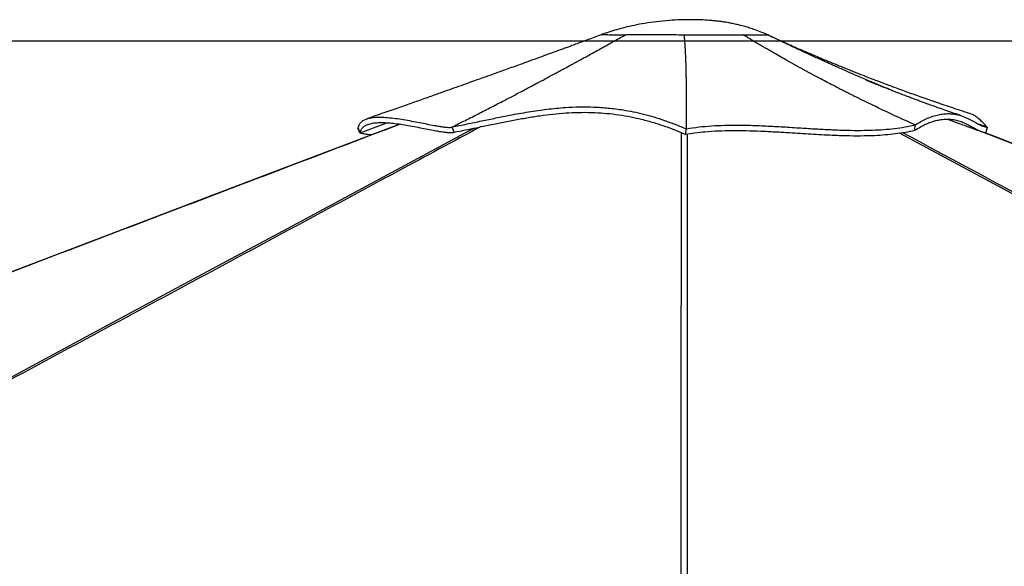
# Paper-space layout '4M DUO In Ground Anchor' of a CAD drawing. Header units: millimetres. Extents: x 20 to 26560, y 40 to 17993.
# Tile 9 of 89: x 3986 to 5816, y 7147 to 8162. Entities that reach past the tile are written whole.
import ezdxf

# ---------------------------------------------------------------- set-up
doc = ezdxf.new("R2010")
doc.units = ezdxf.units.MM
doc.layers.add('COMPONENT_GEOMETRY', color=7, linetype='Continuous')
doc.styles.add('SLDTEXTSTYLE0', font='TXT', dxfattribs={"width": 0.75})
doc.dimstyles.new('SLDDIMSTYLE0', dxfattribs={"dimtxt": 150, "dimasz": 6.604, "dimexe": 0, "dimexo": 0.0625, "dimgap": 37.5, "dimtad": 0, "dimtih": 1, "dimtoh": 1, "dimdec": 0, "dimlfac": 0.5, "dimrnd": 1e-09, "dimzin": 12, "dimdsep": 46, "dimtxsty": 'SLDTEXTSTYLE0', "dimsah": 1, "dimcen": 0.09, "dimadec": 0, "dimazin": 3, "dimtfac": 1, "dimtdec": 0, "dimtofl": 0, "dimtmove": 0, "dimatfit": 3, "dimfxl": 1, "dimfrac": 2, "dimtolj": 1, "dimtzin": 12, "dimarcsym": 0})

# ---------------------------------------------------------------- blocks, each defined once
blk = doc.blocks.new('_D_17')
at = {"layer": 'COMPONENT_GEOMETRY', "color": 7, "ltscale": 2}
for p, q in [((9012.3, 8122.3), (955.9, 8122.3)), ((962.2, 8122.3), (962.2, 5320.9)), ((962.2, 2281.3), (962.2, 5082.8)), ((8897.9, 2281.3), (955.9, 2281.3))]:
    blk.add_line(p, q, dxfattribs=at)
for points in [[(962.2, 8122.3), (961.2, 8115.7), (963.2, 8115.7)], [(962.2, 2281.3), (963.2, 2287.9), (961.2, 2287.9)]]:
    blk.add_solid(points, dxfattribs=at)
at = {"layer": 'COMPONENT_GEOMETRY', "color": 7, "ltscale": 2, "insert": (740.5, 5276.1), "char_height": 150, "attachment_point": 1, "style": 'SLDTEXTSTYLE0'}
blk.add_mtext('2921', dxfattribs=at)

psp = doc.layouts.new('4M DUO In Ground Anchor')

# ---------------------------------------------------------------- linework, layer by layer
at = {"color": 7, "linetype": 'Continuous', "lineweight": 25, "ltscale": 2}
for p, q in [((5067.63, 8134.19), (5067.65, 8134.11)), ((5376.65, 8133.46), (5376.73, 8133.67)), ((4618.89, 7951.77), (4668.92, 7970.58)), ((4789.99, 7962.64), (4790.08, 7962.69)), ((4793.87, 7953.01), (4789.99, 7962.64)), ((5650.21, 7956.71), (5650.6, 7966.57)), ((5650.6, 7966.57), (5650.56, 7966.58)), ((5784.36, 7962.19), (5768.99, 7967.78)), ((5782.12, 7951.96), (5785.11, 7961.92)), ((5785.11, 7961.92), (5784.36, 7962.19)), ((4614.92, 7960.92), (4615.56, 7961.16)), ((4618.57, 7951.65), (4614.92, 7960.92)), ((4618.89, 7951.77), (4615.56, 7961.16)), ((4618.69, 7951.69), (4618.57, 7951.65)), ((4618.89, 7951.77), (4618.69, 7951.69)), ((5223.5, 7948.98), (5225.56, 7958.98)), ((5225.56, 7958.99), (5225.57, 7959.55))]:
    psp.add_line(p, q, dxfattribs=at)
at = {"color": 7, "linetype": 'Continuous', "lineweight": 25, "ltscale": 2, "flags": 128}
for points in [[(4692.62, 7968), (4444.32, 7873.65), (3985.61, 7699.38), (3166.49, 7388.21), (2123.96, 6992.17), (1665.24, 6817.92), (1640.01, 6808.33), (1614.78, 6798.75), (1589.57, 6789.17), (1564.93, 6779.81), (1541.1, 6770.76), (1518.1, 6762.02), (1495.92, 6753.6), (1474.08, 6745.3), (1459.11, 6739.61), (1441.92, 6733.08), (1422.5, 6725.71), (1400.86, 6717.49), (1377, 6708.42), (1350.92, 6698.51), (1331.91, 6691.29)], [(7102.89, 7435.55), (7081.4, 7443.94), (7050.27, 7456.1), (7021.7, 7467.26), (6995.69, 7477.42), (6972.22, 7486.59), (6955.58, 7493.09), (6940.52, 7498.97), (6927.03, 7504.24), (6915.03, 7508.93), (6903.33, 7513.5), (6850.1, 7534.29), (6795.33, 7555.69), (6598.27, 7632.66), (6246.37, 7770.12), (5798.5, 7945.05), (5778.92, 7952.7)]]:
    psp.add_lwpolyline(points, dxfattribs=at)
at = {"color": 8, "linetype": 'Continuous', "lineweight": 25, "ltscale": 2, "flags": 128}
for points in [[(2468.29, 6691.43), (3918.21, 7470.36), (4118.28, 7577.84), (4318.36, 7685.33), (4518.46, 7792.82), (4718.57, 7900.32), (4830.54, 7960.47)], [(5215.96, 6649.61), (5216.02, 7470.36), (5216.04, 7577.84), (5216.07, 7685.33), (5216.12, 7792.82), (5216.2, 7900.32), (5216.29, 7952.02)], [(8044.4, 6649.61), (7654.66, 6858.99), (7264.92, 7068.37), (6875.19, 7277.75), (6485.45, 7487.14), (6095.73, 7696.53), (5706.05, 7905.94), (5621.42, 7951.52)], [(7104.49, 7434.54), (6755.68, 7570.79), (6406.87, 7707.03), (6058.06, 7843.28), (5776.42, 7953.28)]]:
    psp.add_lwpolyline(points, dxfattribs=at)
at = {"color": 7, "linetype": 'Continuous', "lineweight": 25, "ltscale": 2}
for points, knots in [([(5376.7, 8133.65), (5372.94, 8135.29), (5365.32, 8138.61), (5354.07, 8142.85), (5343.56, 8146.41), (5333.68, 8149.4), (5324.76, 8151.78), (5317.17, 8153.58), (5311.71, 8154.74), (5307.51, 8155.58), (5303.37, 8156.35), (5298.37, 8157.2), (5292.14, 8158.16), (5284.85, 8159.12), (5276.78, 8160), (5265.71, 8160.96), (5251.53, 8161.74), (5233.98, 8162.05), (5214.46, 8161.72), (5192.96, 8160.57), (5170.4, 8158.42), (5148.77, 8155.41), (5129.14, 8151.75), (5111.69, 8147.72), (5096.03, 8143.48), (5081.57, 8139.1), (5072.35, 8135.86), (5067.77, 8134.26)], [0, 0, 0, 0, 0.0387234, 0.0787374, 0.1136597, 0.1436964, 0.1764098, 0.2009716, 0.2175453, 0.2292769, 0.2414645, 0.2575861, 0.2776189, 0.3015401, 0.3278556, 0.3550657, 0.4073322, 0.4627689, 0.5214743, 0.5922758, 0.6664761, 0.7358711, 0.7988577, 0.8554645, 0.90566, 0.953131, 1, 1, 1, 1]), ([(5068.09, 8134.36), (5063.86, 8132.77), (5055.5, 8129.61), (5043.09, 8125), (5031.1, 8120.57), (5020.26, 8116.58), (5011.35, 8113.32), (5004.61, 8110.85), (4998.81, 8108.73), (4992.72, 8106.5), (4985.29, 8103.79), (4976.5, 8100.58), (4964.08, 8096.06), (4949.04, 8090.6), (4932.37, 8084.57), (4917.29, 8079.12), (4903.42, 8074.12), (4891.05, 8069.66), (4879.66, 8065.56), (4869.08, 8061.77), (4858.49, 8057.97), (4847.59, 8054.07), (4835.61, 8049.79), (4821.82, 8044.87), (4805.77, 8039.15), (4787.46, 8032.64), (4766.89, 8025.35), (4744.08, 8017.29), (4719.02, 8008.47), (4691.73, 7998.89), (4662.22, 7988.57), (4641.81, 7981.47), (4631.23, 7977.79)], [0, 0, 0, 0, 0.0296599, 0.0585597, 0.0867327, 0.1127682, 0.1332958, 0.1482129, 0.1592239, 0.1730599, 0.1900496, 0.2101873, 0.2334493, 0.2753364, 0.3135239, 0.3480336, 0.3789745, 0.4087829, 0.432963, 0.4571358, 0.4813029, 0.5054702, 0.5317625, 0.5632096, 0.599827, 0.6416045, 0.6885321, 0.7406004, 0.7977945, 0.8601027, 0.9275092, 1, 1, 1, 1]), ([(4790.08, 7962.69), (4792.96, 7964.13), (4799.21, 7967.25), (4809.32, 7972.33), (4820.91, 7978.17), (4832.9, 7984.25), (4845.1, 7990.47), (4857.32, 7996.73), (4870.08, 8003.3), (4884.09, 8010.55), (4898.54, 8018.06), (4912.98, 8025.63), (4924.68, 8031.78), (4933.92, 8036.67), (4939.35, 8039.54), (4942.68, 8041.31), (4944.15, 8042.09), (4945.58, 8042.85), (4946.97, 8043.59), (4948.33, 8044.32), (4949.66, 8045.02), (4955.84, 8048.31), (4966.47, 8053.99), (4981.15, 8061.88), (4994.63, 8069.15), (5005.58, 8075.09), (5014.23, 8079.8), (5020.84, 8083.4), (5027.21, 8086.88), (5034.23, 8090.72), (5043.17, 8095.63), (5053.75, 8101.46), (5066.05, 8108.26), (5078.55, 8115.19), (5091.04, 8122.14), (5102.25, 8128.39), (5109.31, 8132.34), (5112.62, 8134.19)], [0, 0, 0, 0, 0.02681911, 0.05823461, 0.09424676, 0.1348551, 0.16998666, 0.20795577, 0.24876418, 0.28900179, 0.33853587, 0.38339742, 0.4235843, 0.44754679, 0.46947356, 0.47411557, 0.47865505, 0.48309224, 0.48742693, 0.49165856, 0.49578759, 0.49981426, 0.54918044, 0.59477197, 0.63658544, 0.67461933, 0.69659039, 0.71706663, 0.73604749, 0.7558073, 0.78230744, 0.81913415, 0.85396185, 0.89646224, 0.93497764, 0.9694936, 1, 1, 1, 1]), ([(5067.77, 8134.29), (5068.18, 8134.35), (5069.02, 8134.48), (5072.91, 8134.4), (5078.44, 8134.24), (5085.3, 8134.08), (5092.92, 8133.99), (5101.92, 8134.01), (5109.05, 8134.13), (5112.62, 8134.19)], [0, 0, 0, 0, 0.16668436, 0.33335149, 0.49999978, 0.62501262, 0.75001465, 0.87500881, 1, 1, 1, 1]), ([(5077.74, 8134.27), (5078.25, 8134.25), (5080.21, 8134.2), (5085.33, 8134.08), (5092.86, 8133.99), (5101.9, 8134.01), (5109.05, 8134.13), (5112.62, 8134.19)], [0, 0, 0, 0, 0.0789734, 0.3090215, 0.539356, 0.7697987, 1, 1, 1, 1]), ([(5112.62, 8134.19), (5116.27, 8134.18), (5123.58, 8134.17), (5135.9, 8134.23), (5148.97, 8134.33), (5164.25, 8134.43), (5181.76, 8134.47), (5201.45, 8134.38), (5214.83, 8134.1), (5221.54, 8133.96)], [0, 0, 0, 0, 0.125211, 0.2503773, 0.3753893, 0.5002418, 0.6664424, 0.8328145, 1, 1, 1, 1]), ([(5112.62, 8134.19), (5116.27, 8134.18), (5123.56, 8134.17), (5135.86, 8134.23), (5148.94, 8134.33), (5164.23, 8134.43), (5181.77, 8134.47), (5201.48, 8134.38), (5214.85, 8134.1), (5221.54, 8133.96)], [0, 0, 0, 0, 0.12499502, 0.24999341, 0.37499689, 0.50000828, 0.66665911, 0.83332597, 1, 1, 1, 1]), ([(5221.54, 8133.96), (5226.6, 8133.92), (5236.74, 8133.86), (5251.84, 8133.74), (5266.67, 8133.66), (5281.07, 8133.61), (5294.86, 8133.63), (5307.85, 8133.69), (5320.01, 8133.82), (5327.17, 8133.95), (5330.75, 8134.01)], [0, 0, 0, 0, 0.1247413, 0.2496671, 0.3747528, 0.4999271, 0.6251359, 0.7502644, 0.8752322, 1, 1, 1, 1]), ([(5221.54, 8133.96), (5226.61, 8133.92), (5236.76, 8133.86), (5251.87, 8133.74), (5266.7, 8133.66), (5281.08, 8133.62), (5294.85, 8133.63), (5307.83, 8133.69), (5319.99, 8133.81), (5327.17, 8133.95), (5330.75, 8134.01)], [0, 0, 0, 0, 0.12501023, 0.25001131, 0.3750158, 0.50001186, 0.62500923, 0.75000808, 0.87500705, 1, 1, 1, 1]), ([(5225.57, 7959.55), (5225.64, 7966.83), (5225.79, 7981.39), (5225.83, 8003.29), (5225.77, 8018.76), (5225.71, 8027.33), (5225.69, 8029.69), (5225.66, 8032.06), (5225.64, 8034.43), (5225.61, 8036.81), (5225.58, 8039.2), (5225.52, 8043.62), (5225.43, 8049.9), (5225.29, 8057.9), (5225.14, 8065.35), (5225, 8071.27), (5224.87, 8075.77), (5224.78, 8078.99), (5224.68, 8082.05), (5224.58, 8085.23), (5224.45, 8088.85), (5224.28, 8093.34), (5224.08, 8098.3), (5223.84, 8103.31), (5223.57, 8108.31), (5223.26, 8113.65), (5222.88, 8119.29), (5222.45, 8124.73), (5222.01, 8129.55), (5221.69, 8132.56), (5221.54, 8133.96)], [0, 0, 0, 0, 0.1402957, 0.2802706, 0.4031984, 0.4169824, 0.4307637, 0.4445424, 0.4583182, 0.4720914, 0.4858621, 0.4996299, 0.5482104, 0.5932964, 0.6348955, 0.6730149, 0.6915956, 0.7092238, 0.7259004, 0.741626, 0.7611074, 0.7847491, 0.8140862, 0.8407636, 0.864784, 0.8934871, 0.9251183, 0.9534117, 0.9783717, 1, 1, 1, 1]), ([(5330.75, 8134.01), (5335.24, 8134.07), (5344.21, 8134.17), (5355.46, 8134.11), (5363.98, 8133.98), (5370, 8133.82), (5373.92, 8133.7), (5376.32, 8133.63), (5376.54, 8133.66), (5376.65, 8133.67)], [0, 0, 0, 0, 0.16866351, 0.33727645, 0.50604809, 0.63296898, 0.76008371, 0.88734605, 1, 1, 1, 1]), ([(5330.75, 8134.01), (5335.25, 8134.07), (5344.25, 8134.17), (5355.51, 8134.11), (5364.04, 8133.98), (5370.04, 8133.82), (5373.94, 8133.7), (5376.32, 8133.63), (5376.54, 8133.66), (5376.65, 8133.67)], [0, 0, 0, 0, 0.1690996, 0.3381895, 0.5072597, 0.634095, 0.7609249, 0.8877516, 1, 1, 1, 1]), ([(5537.6, 8019.88), (5537.17, 8020.1), (5536.09, 8020.64), (5533.58, 8021.9), (5529.55, 8023.91), (5523.72, 8026.85), (5516.33, 8030.6), (5507.4, 8035.16), (5496.92, 8040.57), (5484.91, 8046.83), (5474.74, 8052.19), (5466.89, 8056.37), (5461.8, 8059.09), (5456.53, 8061.92), (5451.09, 8064.85), (5445.48, 8067.9), (5439.69, 8071.06), (5430.4, 8076.15), (5418.29, 8082.87), (5404.03, 8090.89), (5391.58, 8097.99), (5380.96, 8104.12), (5372.89, 8108.82), (5365.99, 8112.86), (5359.12, 8116.91), (5351.28, 8121.58), (5343.56, 8126.22), (5336.83, 8130.3), (5332.67, 8132.84), (5330.75, 8134.01)], [0, 0, 0, 0, 0.0061856, 0.0157074, 0.0362487, 0.0642992, 0.0998615, 0.1429364, 0.1932856, 0.251086, 0.3163432, 0.3399965, 0.3644958, 0.3898417, 0.4160344, 0.4430737, 0.4709607, 0.4996953, 0.5772798, 0.6461649, 0.7063437, 0.7578116, 0.8005623, 0.8238292, 0.858328, 0.9008147, 0.9385916, 0.9716541, 1, 1, 1, 1]), ([(5610.06, 8029.35), (5607.6, 8030.37), (5600.3, 8033.37), (5592.53, 8036.6), (5586.75, 8039.03), (5585.3, 8039.63), (5583.89, 8040.22), (5582.5, 8040.8), (5581.15, 8041.37), (5579.82, 8041.93), (5570.35, 8045.92), (5553.52, 8053.07), (5530.17, 8063.18), (5512.89, 8070.77), (5500.99, 8076.05), (5493.8, 8079.25), (5486.98, 8082.31), (5479.78, 8085.55), (5471.35, 8089.37), (5458.04, 8095.43), (5441.16, 8103.19), (5422.15, 8112.05), (5405.19, 8120.05), (5390.27, 8127.16), (5381.02, 8131.61), (5376.73, 8133.68)], [0, 0, 0, 0, 0.0312863, 0.0925406, 0.098793, 0.104919, 0.1109182, 0.1167923, 0.1225386, 0.1281591, 0.133654, 0.2431952, 0.3427642, 0.4322663, 0.4646534, 0.4954696, 0.5247088, 0.5523664, 0.5880989, 0.6333418, 0.7240177, 0.8060818, 0.8794712, 0.9441276, 1, 1, 1, 1]), ([(5754.3, 7986.88), (5743.01, 7990.55), (5721.23, 7997.64), (5689.87, 8008.29), (5660.97, 8018.37), (5634.58, 8027.83), (5610.71, 8036.6), (5590.87, 8044.04), (5574.69, 8050.2), (5561.81, 8055.17), (5550.37, 8059.63), (5540.39, 8063.56), (5531.87, 8066.95), (5524.72, 8069.81), (5518.41, 8072.34), (5511.63, 8075.08), (5503.8, 8078.27), (5494.75, 8081.98), (5484.86, 8086.07), (5474.26, 8090.49), (5463.13, 8095.17), (5451.47, 8100.13), (5440.08, 8105.04), (5429.57, 8109.62), (5422.21, 8112.87), (5417.73, 8114.86), (5415.57, 8115.82), (5413.52, 8116.73), (5411.22, 8117.76), (5408.08, 8119.16), (5403.52, 8121.22), (5397.24, 8124.07), (5389.26, 8127.72), (5383.24, 8130.57), (5379.94, 8132.13)], [0, 0, 0, 0, 0.0875128, 0.1689224, 0.2441161, 0.3129899, 0.3754459, 0.4313961, 0.4690404, 0.502949, 0.5330937, 0.5594496, 0.5819945, 0.60071, 0.6162907, 0.6322489, 0.6548631, 0.679014, 0.7048348, 0.7340157, 0.7661573, 0.7980011, 0.8293819, 0.8584463, 0.8826291, 0.888924, 0.8947745, 0.900179, 0.9055698, 0.9135298, 0.9278002, 0.9469121, 0.9709166, 1, 1, 1, 1]), ([(5736.92, 7983.42), (5732.37, 7984.96), (5723.2, 7988.05), (5709.58, 7992.74), (5696.61, 7997.27), (5684.86, 8001.44), (5675.44, 8004.83), (5667.61, 8007.67), (5660.51, 8010.26), (5652.72, 8013.14), (5644.42, 8016.23), (5634.9, 8019.81), (5624.54, 8023.75), (5613.03, 8028.18), (5601.22, 8032.79), (5589.67, 8037.37), (5579.19, 8041.59), (5572.42, 8044.34), (5567.51, 8046.35), (5564, 8047.79), (5560.88, 8049.09), (5559.43, 8049.69), (5558.83, 8049.94), (5558.91, 8049.9), (5558.93, 8049.89)], [0, 0, 0, 0, 0.07188926, 0.14479082, 0.21663904, 0.27882986, 0.33048355, 0.3645762, 0.40111055, 0.44205399, 0.48712994, 0.53151562, 0.59305281, 0.65522385, 0.72056736, 0.78666408, 0.84882162, 0.89398296, 0.91616546, 0.94332143, 0.95834437, 0.97408635, 0.99181938, 1, 1, 1, 1]), ([(5650.56, 7966.58), (5630.55, 7975.63), (5592.96, 7992.63), (5555.24, 8011.2), (5537.6, 8019.88)], [0, 0, 0, 0, 0.5323414, 1, 1, 1, 1]), ([(4789.99, 7962.64), (4799.27, 7964.52), (4817.83, 7968.27), (4844.93, 7973.96), (4871.5, 7979.48), (4900.59, 7985.27), (4932.16, 7990.96), (4966.35, 7995.92), (4997.81, 7998.96), (5026.76, 8000.22), (5053.22, 7999.99), (5080.21, 7998.22), (5104.73, 7995.08), (5126.61, 7991.08), (5145.73, 7986.72), (5165.2, 7981.39), (5185.03, 7975.01), (5205.26, 7967.61), (5218.73, 7961.89), (5225.56, 7958.98)], [0, 0, 0, 0, 0.05996518, 0.11987422, 0.18015395, 0.24092406, 0.32269768, 0.40515057, 0.48799413, 0.55023534, 0.61251815, 0.674898, 0.73754186, 0.77961607, 0.8220875, 0.86513011, 0.90895769, 0.95381923, 1, 1, 1, 1]), ([(4615.56, 7961.16), (4616.06, 7963.07), (4617.04, 7966.84), (4620.24, 7971.32), (4624.58, 7974.89), (4630.07, 7977.56), (4636.54, 7979.42), (4645.09, 7980.73), (4656.12, 7981.15), (4669.81, 7980.43), (4684.36, 7978.81), (4699.39, 7976.53), (4714.51, 7973.85), (4729.33, 7971), (4743.47, 7968.2), (4755.7, 7965.84), (4765.92, 7964.04), (4774.21, 7962.79), (4781.15, 7962.08), (4786.65, 7961.9), (4788.93, 7962.42), (4790.08, 7962.69)], [0, 0, 0, 0, 0.0461978, 0.0913335, 0.1354911, 0.1789183, 0.2218246, 0.2643719, 0.3277606, 0.3908621, 0.4537653, 0.5164447, 0.578793, 0.6406569, 0.701882, 0.7623714, 0.8102355, 0.8576936, 0.9048942, 0.9520847, 1, 1, 1, 1]), ([(4793.87, 7953.01), (4800.71, 7954.38), (4814.39, 7957.11), (4836.62, 7961.73), (4860.43, 7966.69), (4885.71, 7971.86), (4910.51, 7976.64), (4934.96, 7980.91), (4959.16, 7984.53), (4983.16, 7987.35), (5007.12, 7989.25), (5031.19, 7990.09), (5054.61, 7989.77), (5077.45, 7988.23), (5099.67, 7985.58), (5122.21, 7981.73), (5144.94, 7976.62), (5166.4, 7970.6), (5186.47, 7963.89), (5205.11, 7956.89), (5217.37, 7951.62), (5223.5, 7948.98)], [0, 0, 0, 0, 0.04481244, 0.08961545, 0.14830266, 0.20706993, 0.26597078, 0.32496265, 0.38394153, 0.44276998, 0.50094485, 0.55913512, 0.61728096, 0.66852773, 0.71999291, 0.771461, 0.82278795, 0.87391814, 0.91592573, 0.95798937, 1, 1, 1, 1]), ([(5650.56, 7966.58), (5654.16, 7968.73), (5661.32, 7973), (5671.42, 7977.9), (5681.51, 7981.98), (5691.46, 7984.99), (5701.62, 7986.96), (5711.39, 7987.69), (5720.73, 7987.22), (5729.3, 7985.74), (5738.76, 7983.01), (5748.68, 7978.79), (5758.81, 7973.33), (5768.03, 7968.15), (5776.66, 7963.79), (5782.31, 7962.54), (5785.11, 7961.92)], [0, 0, 0, 0, 0.04941207, 0.09809341, 0.1462096, 0.20238475, 0.25816945, 0.32126056, 0.38417958, 0.44700851, 0.50976089, 0.60991035, 0.70947139, 0.80798946, 0.9049706, 1, 1, 1, 1]), ([(5784.36, 7962.19), (5781.88, 7965.03), (5776.96, 7970.63), (5770.35, 7976.98), (5764.33, 7981.8), (5759, 7985.12), (5755.81, 7986.28), (5754.31, 7986.82)], [0, 0, 0, 0, 0.2114931, 0.418186, 0.6214323, 0.8223104, 1, 1, 1, 1]), ([(4618.89, 7951.77), (4619.41, 7953.62), (4620.44, 7957.33), (4624.02, 7962.11), (4629.53, 7966.11), (4637.39, 7969.04), (4647.04, 7970.68), (4658.27, 7971.17), (4670.68, 7970.65), (4684, 7969.3), (4697.84, 7967.33), (4712.22, 7964.89), (4726.85, 7962.13), (4741.36, 7959.27), (4754, 7956.8), (4764.68, 7954.86), (4773.46, 7953.47), (4781.16, 7952.52), (4786.98, 7952.2), (4791.2, 7952.35), (4793.01, 7952.8), (4793.91, 7953.03)], [0, 0, 0, 0, 0.0453997, 0.0910563, 0.1468267, 0.2026083, 0.2599588, 0.3173263, 0.3756689, 0.4340232, 0.4926575, 0.551296, 0.61372, 0.6761436, 0.7385407, 0.7861072, 0.8337453, 0.8813332, 0.9288317, 0.9643555, 1, 1, 1, 1]), ([(5225.57, 7959.55), (5233.19, 7960.69), (5248.34, 7962.96), (5271.99, 7964.95), (5295.94, 7966.04), (5320.22, 7966.3), (5347.27, 7965.84), (5377.09, 7964.62), (5409.6, 7962.74), (5440.51, 7960.74), (5469.68, 7958.93), (5497.03, 7957.51), (5524.07, 7956.57), (5548.92, 7956.33), (5571.58, 7956.82), (5592.12, 7957.93), (5612.21, 7959.86), (5631.89, 7962.6), (5644.32, 7965.24), (5650.6, 7966.57)], [0, 0, 0, 0, 0.0579399, 0.1150263, 0.1715951, 0.227887, 0.2840578, 0.357541, 0.4309539, 0.5042128, 0.5664349, 0.628389, 0.6900522, 0.7514739, 0.8005378, 0.8496841, 0.8991157, 0.9491055, 1, 1, 1, 1]), ([(5650.19, 7956.72), (5653.61, 7958.8), (5660.46, 7962.96), (5670.41, 7967.92), (5680.11, 7971.9), (5689.45, 7974.78), (5699.81, 7976.92), (5710.77, 7977.69), (5721.72, 7976.71), (5731.42, 7974.4), (5740.09, 7971.22), (5748.06, 7967.46), (5755.47, 7963.45), (5762.45, 7959.51), (5769.12, 7956.02), (5775.62, 7953.2), (5779.95, 7952.37), (5782.12, 7951.96)], [0, 0, 0, 0, 0.0477648, 0.095708, 0.1468834, 0.1981083, 0.2492984, 0.3279996, 0.4067223, 0.4806102, 0.5545079, 0.6286707, 0.7028368, 0.7770587, 0.8512782, 0.9256443, 1, 1, 1, 1]), ([(5710.98, 7977.34), (5711.01, 7977.33), (5717.53, 7974.84), (5731.36, 7969.66), (5752.44, 7961.84), (5767.05, 7956.56), (5774.33, 7953.92)], [0, 0, 0, 0, 0.0016738, 0.3100692, 0.6559476, 1, 1, 1, 1]), ([(4640.29, 7948.12), (4639.62, 7948.1), (4637.29, 7948.02), (4632.58, 7948.53), (4625.92, 7949.56), (4621.02, 7950.95), (4618.57, 7951.65)], [0, 0, 0, 0, 0.1183049, 0.4073351, 0.7036051, 1, 1, 1, 1]), ([(5223.5, 7949.27), (5229.43, 7950.22), (5241.28, 7952.11), (5261.79, 7954.27), (5284.91, 7955.75), (5310.72, 7956.33), (5336.98, 7956.1), (5363.54, 7955.21), (5390.26, 7953.87), (5421.34, 7951.98), (5456.7, 7949.66), (5492.04, 7947.69), (5522.93, 7946.62), (5549.36, 7946.38), (5573.4, 7946.95), (5594.97, 7948.32), (5614.12, 7950.3), (5632.69, 7952.99), (5644.37, 7955.47), (5650.21, 7956.71)], [0, 0, 0, 0, 0.0452067, 0.0904165, 0.1503253, 0.210294, 0.2704012, 0.3306219, 0.3908533, 0.4509371, 0.5398535, 0.6287552, 0.689529, 0.7503197, 0.8110505, 0.8582572, 0.9055541, 0.9528268, 1, 1, 1, 1])]:
    psp.add_open_spline(points, degree=3, knots=knots, dxfattribs=at)
at = {"color": 8, "linetype": 'Continuous', "lineweight": 25, "ltscale": 2}
for points, knots in [([(4693.35, 7967.9), (4616.94, 7938.86), (4437.66, 7870.71), (4155.49, 7763.5), (3846.84, 7646.24), (3538.2, 7528.99), (3229.55, 7411.73), (2493.88, 7132.26), (1861.1, 6891.88), (1331.2, 6690.59)], [0, 0, 0, 0, 0.0681806, 0.1599808, 0.2517809, 0.3435811, 0.4353814, 0.5271816, 1, 1, 1, 1]), ([(4842.58, 7962.97), (4791.64, 7935.57), (4668.01, 7869.07), (4471.57, 7763.5), (4253.36, 7646.24), (4035.13, 7528.99), (3816.9, 7411.73), (3297.21, 7132.52), (2850.26, 6892.4), (2476.05, 6691.37)], [0, 0, 0, 0, 0.06461381, 0.15682586, 0.24903788, 0.34125, 0.43346213, 0.52567423, 1, 1, 1, 1]), ([(5226.78, 7949.76), (5226.82, 7926.77), (5226.93, 7864.67), (5226.97, 7763.5), (5227.02, 7646.24), (5227.05, 7528.99), (5227.06, 7411.73), (5227.1, 7130.82), (5227.11, 6889), (5227.12, 6686.26)], [0, 0, 0, 0, 0.054578, 0.1473808, 0.2401837, 0.3329866, 0.4257894, 0.5185923, 1, 1, 1, 1]), ([(5627.37, 7952.4), (5695.7, 7915.7), (5848.8, 7833.46), (6086.58, 7705.72), (6340.8, 7569.16), (6595, 7432.6), (7147.04, 7136.03), (7614.33, 6885), (7996.89, 6679.48)], [0, 0, 0, 0, 0.0864836, 0.1937672, 0.3010508, 0.4083344, 0.515618, 1, 1, 1, 1])]:
    psp.add_open_spline(points, degree=3, knots=knots, dxfattribs=at)

# ---------------------------------------------------------------- dimensions: what is measured, and where the dimension line sits
at = {"layer": 'COMPONENT_GEOMETRY', "color": 7, "ltscale": 2}
dim = psp.add_linear_dim(base=(962.2041705, 8122.32568417), p1=(8900.46045145, 2281.32568417), p2=(9014.84439071, 8122.32568417), angle=90, dimstyle='SLDDIMSTYLE0', dxfattribs=at)
dim.commit()
dim.dimension.update_dxf_attribs({"geometry": '_D_17', "text_midpoint": (962.2041705, 5201.82568417), "dimtype": 160})

doc.saveas('drawing.dxf')
